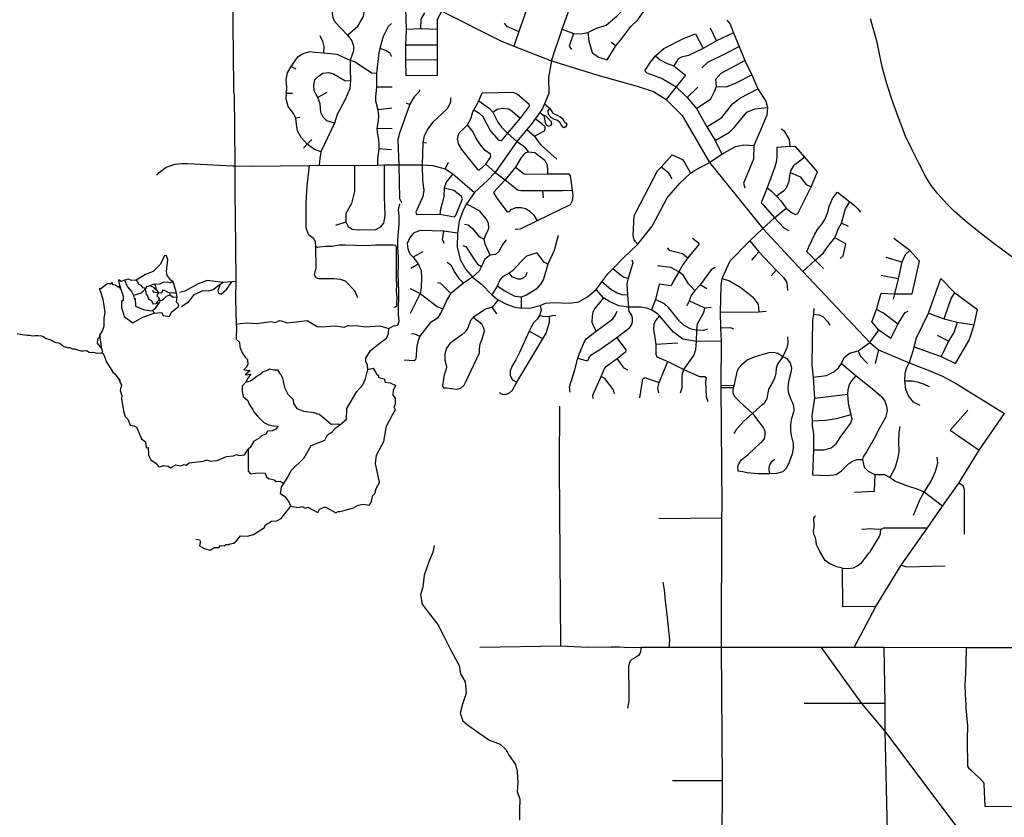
# Model space of a CAD drawing. Header units: millimetres. Extents: x 35 to 72953, y -43 to 70184.
# Tile 41 of 204: x 16755 to 21656, y 42738 to 46711. Entities that reach past the tile are written whole.
import ezdxf

# ---------------------------------------------------------------- set-up
doc = ezdxf.new("R2010")
doc.units = ezdxf.units.MM
doc.layers.add('roads_2', color=2, linetype='Continuous')
doc.layers.add('roads_3', color=3, linetype='Continuous')

msp = doc.modelspace()

# ---------------------------------------------------------------- linework, layer by layer
at = {"layer": 'roads_2'}
for points in [[(20249.06, 43583.28), (20250.46, 44227.35), (20251.16, 44287.61), (20247.4, 44878.25), (20247.48, 44888.2), (20248.27, 45109.59), (20244.65, 45176.59), (20243.37, 45254.3), (20247.32, 45384.85), (20251.12, 45421.81), (20291.86, 45509.39), (20388.88, 45609.75), (20453.25, 45670.11)], [(20908.27, 43583.3), (21016.03, 43788.68), (21142.47, 43994.03), (21273.71, 44180.34), (21348.74, 44288.49), (21429.01, 44402.5), (21531.54, 44566.8), (21656.36, 44749.66)], [(22700.14, 43582.37), (22371.06, 43581.62), (22151, 43582.42), (21465.76, 43582.01), (21055.78, 43583.95), (20908.27, 43583.3), (20746.87, 43583.23), (20249.06, 43583.28)], [(20252.42, 42603.58), (20252.76, 42919.26), (20249.06, 43583.28)]]:
    msp.add_lwpolyline(points, dxfattribs=at)
at = {"layer": 'roads_3'}
for points in [[(17821.58, 46346.43), (17821.21, 46379.46), (17816.03, 46840.08), (17815.76, 46864.91), (17815.12, 46921.46), (17813.29, 47084.2), (17812.42, 47161.13), (17812.12, 47417.62), (17810.23, 47469.86), (17835.53, 47527.08), (17898.55, 47565.05)], [(19402.87, 46506.47), (19455.57, 46663.36), (19483.29, 46742.03), (19500.13, 46789.88), (19507.24, 46827.04), (19519.44, 46901.36), (19514.43, 46975.3), (19488.94, 47064.52), (19466.24, 47110.71), (19434.64, 47162.15), (19409.38, 47186.54), (19332.88, 47252.26), (19287.38, 47279.64), (19232.28, 47303.81), (19203.14, 47318.81), (19143.25, 47349.58), (19128.21, 47360.79), (19104.9, 47378.34), (19088.77, 47398.51), (19059.56, 47439.72)], [(18834.9, 46432.93), (18833.98, 46511.29), (18834.07, 46585.62), (18834.16, 46661.96), (18834.22, 46713.2), (18856.48, 46752.35), (18896.94, 46827.64), (18923.25, 46877.84), (18884.98, 46946.19), (18871.62, 46985.39), (18861.89, 47039.47), (18861.92, 47063.68), (18865.32, 47143.54), (18869.94, 47328.08)], [(18429.13, 46991.72), (18397.67, 46930.58), (18345.93, 46830.05), (18320.62, 46773.92), (18310.19, 46743.4), (18313.63, 46720.25), (18325.97, 46697.57), (18386.76, 46632.97), (18407.52, 46604.87), (18416.39, 46579.74), (18416.85, 46555.11), (18399.99, 46509.06), (18399.42, 46466.47), (18401.33, 46405.39), (18397.81, 46365.99), (18374.98, 46313.32), (18335.29, 46238.49), (18321.88, 46195.66), (18253.88, 46051.91), (18248.4, 46019.9), (18245.52, 45985.33)], [(19678.47, 46510.42), (19721.96, 46579.68), (19747.23, 46610.8), (19796.76, 46677.04), (19832.12, 46710.15), (19854.36, 46743.28), (19880.64, 46774.39), (19910.75, 46786.75), (19958.41, 46815.48), (20000.15, 46835.33), (20040.23, 46876.67), (20081.63, 46898.73), (20112.11, 46917.89), (20166.46, 46937.81)], [(19307.41, 46846.14), (19287.34, 46788.17), (19267.59, 46731.12), (19240.3, 46652.29), (19215.09, 46579.48)], [(18386.76, 46632.97), (18437.65, 46678.55), (18465.97, 46727.23), (18471.57, 46764.39)], [(18678.44, 46431.11), (18677.53, 46509.47), (18676.61, 46585.81), (18679.73, 46661.15), (18677.85, 46769.64)], [(19455.57, 46663.36), (19511.07, 46642.2), (19549.42, 46640.15), (19583.75, 46646.13), (19623.13, 46666.19), (19673.63, 46683.2), (19727.17, 46727.35), (19781, 46779.3)], [(18752.41, 46665.08), (18753.48, 46713.3), (18771.68, 46745.42)], [(18856.48, 46752.35), (19152.55, 46603.81), (19215.09, 46579.48), (19402.87, 46506.47), (19632.82, 46434.49), (19828.17, 46379.62), (19910.51, 46352.21), (19973.45, 46313.56), (20052.5, 46233.92), (20188.73, 45999.9), (20453.25, 45670.11), (20652.5, 45456.92), (20987.3, 45102.94), (21029.25, 45066.73), (21182.42, 45002.41), (21269.06, 44967.74), (21347.69, 44935.74), (21421.1, 44895.41), (21656.36, 44749.66)], [(20275.43, 46708.2), (20290.88, 46688.49), (20307.58, 46645.78), (20336.62, 46577.64), (20364.59, 46506.62), (20399.51, 46435.35), (20429.78, 46366.84), (20468.57, 46305.08), (20477.98, 46272.77), (20474.1, 46235.35), (20438.97, 46152.3), (20409.14, 46083.56), (20407.97, 46015.98), (20358.12, 45895.67), (20364.09, 45873.18)], [(21693.54, 45529.29), (21598.02, 45600.77), (21522.57, 45659.55), (21461.8, 45708.58), (21406.07, 45756.35), (21371.53, 45791.8), (21324.39, 45843.58), (21292.38, 45884.8), (21265.72, 45928.08), (21231.66, 45992.1), (21192.42, 46071.81), (21164.42, 46131.05), (21135.22, 46205.66), (21102.56, 46294.92), (21071.36, 46390.89), (21048.48, 46476.54), (21032.4, 46549.39), (21025.07, 46589.76), (21014.01, 46632.72), (20989.67, 46714.17)], [(18605.48, 46691.45), (18588.56, 46676.74), (18564.19, 46626.81), (18547.21, 46567.41), (18541.9, 46547.96), (18531.2, 46444.36), (18530.58, 46373.89), (18526.29, 46326.04), (18526.27, 46306.05), (18537.84, 46262.38), (18540.98, 46231.87), (18539.88, 46207.16), (18532.97, 46168.24), (18534.53, 46149.31), (18540.31, 46114.6), (18542.38, 46087.25), (18542.76, 46068.14), (18536.48, 46017.83), (18535.41, 45986.87)], [(18834.16, 46661.96), (18752.41, 46665.08), (18679.73, 46661.15)], [(19166.86, 46693.47), (19178.41, 46678.66), (19240.3, 46652.29)], [(20223.53, 46604.85), (20192.83, 46667.8)], [(18249.67, 46631.67), (18262.01, 46603.09), (18268.9, 46577.46), (18267.66, 46545.08)], [(19511.07, 46642.2), (19490.16, 46578.29), (19500.88, 46561.85)], [(19583.75, 46646.13), (19588.74, 46603.94), (19603.82, 46546.67), (19636.1, 46524.53), (19678.47, 46510.42)], [(19867.18, 46456.7), (19894.19, 46499.72), (19919.1, 46531.11), (19961.07, 46567.34), (20058.75, 46616.53), (20118.71, 46639.37)], [(20307.58, 46645.78), (20223.53, 46604.85), (20156.97, 46567.78), (20084.13, 46532.08), (20049.54, 46524.61), (20032.44, 46515.18), (20010.77, 46480.64)], [(20118.71, 46639.37), (20156.97, 46567.78)], [(18607.92, 46525.26), (18598.96, 46541.57), (18577.84, 46557.9), (18547.21, 46567.41)], [(18676.61, 46585.81), (18834.07, 46585.62)], [(19721.96, 46579.68), (19698.76, 46596.79)], [(20150.56, 46470), (20180.14, 46498.74), (20270.87, 46543.46), (20336.62, 46577.64)], [(18253.88, 46051.91), (18222.72, 46064.76), (18186.12, 46091.41), (18155.48, 46124.45), (18138.2, 46156.98), (18132.8, 46188.51), (18129.86, 46219.54), (18118.02, 46243.7), (18090.84, 46278.21), (18081.49, 46315.66), (18083.5, 46343.73), (18084.04, 46374.27), (18081.61, 46412.2), (18088.58, 46445.2), (18105.45, 46476.7), (18141.14, 46526.89), (18165.42, 46542.62), (18199.08, 46551.45), (18225.81, 46548.95), (18267.66, 46545.08), (18333.69, 46538.96), (18355.95, 46528.59), (18399.99, 46509.06), (18424.49, 46501.05), (18505.49, 46446.42), (18531.2, 46444.36)], [(19919.1, 46531.11), (19943.31, 46509.91), (19977.48, 46492.53), (20010.77, 46480.64), (20068.77, 46435.08)], [(18130.68, 46464.35), (18105.45, 46476.7)], [(18833.98, 46511.29), (18677.53, 46509.47)], [(19402.87, 46506.47), (19387.42, 46422.55), (19389.34, 46342.2), (19367.83, 46291.25), (19357.96, 46267.89), (19344.27, 46249.07), (19320.32, 46216.14), (19300.46, 46188.85), (19279.14, 46163.77), (19228.94, 46104.7), (19122.11, 45949.49), (19085.56, 45910.9), (19018.6, 45850.47), (18979.81, 45794.22), (18962.08, 45762.76), (18943.22, 45706.79), (18933.93, 45646.84), (18932.05, 45577.23), (18947.95, 45516.49), (18975.7, 45466.99), (19008.97, 45428.46), (19053.1, 45393.23), (19104.52, 45339.92), (19136.79, 45315.77), (19177.4, 45293.41), (19219.32, 45278.13), (19251.54, 45274.22), (19299.13, 45274.91), (19345.23, 45286.93), (19373.03, 45299.19), (19412.65, 45302.72), (19490.85, 45298.06), (19537.53, 45305.03), (19581.79, 45330.06), (19624.44, 45366.45), (19630.41, 45374.55), (19653.29, 45405.64), (19682.06, 45444.75), (19706.66, 45469.81), (19758.87, 45523.02), (19831.57, 45592.21), (19903.02, 45681.93), (19977.04, 45823.01), (20040.84, 45897.17), (20094.34, 45946.76), (20116.7, 45960.64), (20188.73, 45999.9)], [(20123.99, 46267.57), (20194.82, 46317.1), (20212.8, 46353.16), (20222.65, 46377.78), (20220.3, 46414.22), (20246.83, 46444.32), (20364.59, 46506.62)], [(18321.88, 46195.66), (18283.78, 46206.06), (18264.99, 46224.79), (18253.64, 46248.95), (18250.23, 46290.82), (18238.39, 46322.36), (18220.61, 46355.87), (18219.16, 46383.95), (18224.14, 46410.55), (18240.01, 46427.77), (18263.78, 46443.99), (18294.48, 46447.39), (18317.24, 46441.46), (18374.11, 46408.39), (18401.33, 46405.39)], [(18834.9, 46432.93), (18678.44, 46431.11)], [(19867.18, 46456.7), (19877.26, 46445.38), (19953.6, 46417.96), (20022.12, 46375.43), (20078.09, 46322.29), (20123.99, 46267.57), (20175.27, 46177.39), (20216.14, 46108.58), (20249.57, 46040.54)], [(20068.77, 46435.08), (20022.12, 46375.43), (19973.45, 46313.56)], [(20222.65, 46377.78), (20272.53, 46376.83), (20321.76, 46396.42), (20399.51, 46435.35)], [(18608.26, 46374.84), (18530.58, 46373.89)], [(20078.09, 46322.29), (20130.4, 46374.3)], [(20175.27, 46177.39), (20249.55, 46223.03), (20302.6, 46292.02), (20342.07, 46321.39), (20429.78, 46366.84)], [(17824.14, 46340.15), (17821.58, 46346.43)], [(17827.56, 45992.67), (17824.14, 46340.15)], [(18112.2, 46342.71), (18083.5, 46343.73)], [(18283.96, 46347.91), (18238.39, 46322.36)], [(18745.38, 46362.06), (18744.05, 46351.54), (18718.92, 46326.59), (18697.04, 46289.77), (18644.01, 46140.6), (18637.37, 46110.36), (18642.61, 45987.08), (18646.16, 45819.41), (18656.18, 45800.46)], [(18899.48, 46320.71), (18899.45, 46297.7), (18882.07, 46267.32), (18858.1, 46242.69), (18810.16, 46198.38), (18786.17, 46167.18), (18768.78, 46132.68), (18761.32, 46098.99), (18758.07, 45988.23), (18759.43, 45909.17), (18765.98, 45862.31), (18761.81, 45829.45), (18726.21, 45752.25), (18730.32, 45739.91)], [(18934.14, 46113.05), (18937.33, 46133.03), (18944.75, 46149.33), (18968.03, 46169.82), (18983.9, 46186.63), (18999.79, 46217.64), (19010.4, 46251.81), (19015.23, 46260.78), (19040.06, 46307), (19056.49, 46345.9)], [(19056.49, 46345.9), (19209.22, 46348.88), (19232.46, 46338.85), (19289.48, 46291.45)], [(18607.61, 46270.71), (18537.84, 46262.38)], [(18679.24, 46295.09), (18697.04, 46289.77)], [(19040.06, 46307), (19093.39, 46268.54), (19110.28, 46250.64), (19135.06, 46200.12), (19153.52, 46175.91), (19182.87, 46145.27), (19228.94, 46104.7)], [(19110.28, 46250.64), (19130.91, 46265.35), (19157.87, 46269.52), (19189.57, 46265.8), (19205.94, 46255.79), (19246.06, 46219.97)], [(19289.48, 46291.45), (19290.52, 46280.41), (19246.06, 46219.97), (19182.87, 46145.27), (19150.8, 46107.02)], [(19367.83, 46291.25), (19388.89, 46274.04), (19394.04, 46269.84), (19382, 46255.31), (19387.5, 46238.5), (19401.12, 46222.98), (19415.4, 46215.52), (19432.61, 46210.34), (19444.28, 46199.66), (19450.12, 46185.75), (19456.28, 46177.34), (19466.66, 46174.41), (19477.39, 46181.2), (19479.99, 46189.92), (19468.32, 46198.98), (19460.86, 46213.85), (19447.56, 46225.5), (19435.56, 46231.34), (19409.91, 46243), (19401.48, 46257.87), (19394.04, 46269.84)], [(20216.14, 46108.58), (20287.68, 46151.03), (20311.24, 46173.72), (20375.19, 46249.4), (20413.94, 46265.84), (20477.98, 46272.77)], [(18149.67, 46223.46), (18129.86, 46219.54)], [(19150.8, 46107.02), (19141.29, 46109.13), (19096.44, 46160.72), (19062.69, 46226.51), (19044.74, 46241.78), (19015.23, 46260.78)], [(19344.27, 46249.07), (19363.79, 46233.36), (19366.38, 46223.66), (19369.92, 46199.09), (19375.75, 46186.48), (19386.78, 46180.65), (19398.15, 46183.23), (19403.68, 46192.59), (19401.75, 46202.29), (19396.23, 46208.76), (19387.8, 46216.85), (19374.17, 46229.47), (19363.79, 46233.36)], [(19098.41, 46040.28), (19072, 46059.77), (19048.26, 46087.68), (19025.57, 46122.41), (19010.82, 46153.99), (18983.9, 46186.63)], [(19279.14, 46163.77), (19318.2, 46130.63), (19366.95, 46157.72), (19371.18, 46166.45), (19370.54, 46176.8), (19354.33, 46191.68), (19320.32, 46216.14)], [(18609.6, 46166.58), (18532.97, 46168.24)], [(19318.2, 46130.63), (19339.61, 46098.62), (19349, 46087.3), (19427.84, 46016.43)], [(20544.54, 46166.28), (20559.31, 46158.59), (20585.18, 46113.95), (20589.09, 46079.58)], [(18209.42, 46113.54), (18186.12, 46091.41), (18167.29, 46070.25)], [(18780.04, 46095.32), (18761.32, 46098.99)], [(18934.14, 46113.05), (18937.81, 46093.06), (18954.69, 46063.59), (19033.84, 45964.1), (19042.83, 45961.46)], [(19228.94, 46104.7), (19251.97, 46088.31), (19269.13, 46076.45), (19285.35, 46053.01)], [(20188.73, 45999.9), (20249.57, 46040.54), (20318.82, 46079.59), (20359.53, 46087.88), (20409.14, 46083.56)], [(20524.17, 46074.17), (20522.99, 46026.29), (20521.12, 46001.79), (20512.38, 45973.54), (20475.46, 45872.65), (20446.07, 45797.71)], [(20589.09, 46079.58), (20524.17, 46074.17)], [(20725.95, 45952.36), (20662.69, 46026.29), (20619.15, 46077.72), (20589.09, 46079.58)], [(18605.77, 46061.92), (18542.76, 46068.14)], [(19042.83, 45961.46), (19075.62, 45991.39), (19100.5, 46027.13), (19098.41, 46040.28)], [(19285.35, 46053.01), (19268.29, 46044.53), (19251.4, 46024.12), (19222.98, 45975.47), (19172.03, 45912.84), (19112.91, 45850.01)], [(19285.35, 46053.01), (19318.46, 46048.95), (19369.28, 46011.12), (19378.95, 45991.02), (19381.72, 45968.6), (19381.68, 45942.75)], [(19831.57, 45592.21), (19813.04, 45614.86), (19808.44, 45635.25), (19813.84, 45733.2), (19823.11, 45754.23), (19930.35, 45957.92), (19947.54, 45976.3), (20003.1, 46038.04), (20053.95, 46013.66), (20065.81, 45997.87), (20094.34, 45946.76)], [(20662.69, 46026.29), (20606.64, 45983.46), (20595.84, 45965), (20590.18, 45948.95), (20586.34, 45933.46), (20583.5, 45904.62), (20570.3, 45870.74), (20557.11, 45856.58), (20521.57, 45831.8)], [(17437.92, 45936.81), (17449.37, 45948.89), (17484.67, 45975.88), (17509.71, 45984.39), (17529.5, 45990.76), (17561.68, 45994.75), (17589.08, 45994.01), (17815.46, 45983.03)], [(17815.46, 45983.03), (17827.49, 45982.85), (17906.36, 45981.72), (18195.84, 45984.85), (18245.52, 45985.33), (18422.08, 45985.23), (18535.41, 45986.87), (18570.31, 45987.38), (18642.61, 45987.08), (18758.07, 45988.23), (18811.76, 45984.74), (18872.92, 45967), (18896.74, 45953.29), (18911.13, 45942.22), (19018.6, 45850.47)], [(17831.47, 45321.79), (17832.15, 45406.15), (17830.15, 45583.99), (17827.09, 45856.33), (17827.49, 45982.85), (17827.56, 45992.67)], [(18195.84, 45984.85), (18184.39, 45882.87), (18179.28, 45797.32), (18179.8, 45675.58), (18190.91, 45643.14), (18217.1, 45622.6), (18225.91, 45604.17), (18227.92, 45580.62), (18229.33, 45474.23), (18221.24, 45441.52), (18229.02, 45426.51), (18241.48, 45422.15), (18318.62, 45421.06), (18350.29, 45419.01), (18374.42, 45409.6), (18422.21, 45362.58), (18436.33, 45326.67)], [(18422.08, 45985.23), (18421.69, 45855.58), (18407.07, 45794.41), (18377.71, 45745.01), (18377.82, 45702.75), (18390, 45680.61), (18409.93, 45667.18), (18440.13, 45663.55), (18527.98, 45666.39), (18552.59, 45679.6), (18567.37, 45696.62), (18574.49, 45733.85), (18570.63, 45829.64), (18570.31, 45987.38)], [(18888.26, 45999.48), (18872.92, 45967)], [(19075.62, 45991.39), (19122.11, 45949.49), (19172.03, 45912.84), (19204.3, 45887.09), (19232.64, 45862.6), (19249.59, 45859.37), (19357.49, 45859.43), (19456.23, 45859.46), (19504.83, 45862.2)], [(19222.98, 45975.47), (19244.77, 45959.37), (19265.84, 45943.73), (19279.57, 45940.5), (19381.68, 45942.75), (19488.39, 45942.98)], [(20002.97, 45918.39), (19986.49, 45946.02), (19947.54, 45976.3)], [(18911.13, 45942.22), (18878.33, 45900.81), (18867.56, 45871.24), (18865.86, 45829.33), (18858.39, 45796.46), (18850.09, 45766.89), (18845.93, 45741.41)], [(19488.39, 45942.98), (19495.02, 45932.7), (19504.83, 45862.2), (19509.11, 45833.23), (19505.04, 45808.33), (19494.52, 45788.24), (19330.26, 45708.07), (19246.46, 45667.17), (19221.38, 45665.1)], [(20590.18, 45948.95), (20618.97, 45937.34), (20639.56, 45928.17), (20670.33, 45889.22), (20693.98, 45877.73)], [(20627.94, 45745.93), (20693.98, 45877.73), (20725.95, 45952.36)], [(18918.59, 45729), (18926.03, 45737.22), (18958.32, 45817.71), (18951.74, 45830.86), (18915.44, 45859.67), (18867.56, 45871.24)], [(19112.91, 45850.01), (19129.93, 45822.07), (19181.44, 45753.49), (19193.75, 45754.95), (19201.84, 45765.39), (19225.28, 45775.8), (19250.3, 45775.77), (19272.92, 45770.93), (19293.89, 45757.25), (19314.87, 45736.33), (19330.26, 45708.07), (19322.83, 45723.79), (19330.26, 45708.07)], [(19357.49, 45859.43), (19360.09, 45822.6)], [(20475.46, 45872.65), (20497.67, 45856.62), (20521.57, 45831.8), (20543.61, 45807.89), (20569.39, 45771.78), (20596.05, 45750.47), (20617.38, 45741.15), (20627.94, 45745.93)], [(20673.91, 45555.06), (20682.44, 45579.11), (20712.56, 45642.97), (20729.47, 45670.68), (20750.19, 45694.37), (20763.82, 45718.14), (20778.14, 45752.26), (20785, 45780.51), (20800.81, 45819.34), (20815.83, 45839.73), (20826.11, 45851.34)], [(20826.11, 45851.34), (20886.75, 45803.03), (20910.36, 45785.84), (20924.5, 45769.77), (20939.57, 45751.98)], [(18636.93, 45189.01), (18643.77, 45209.09), (18640.54, 45244.26), (18641.09, 45283.95), (18641.9, 45322.11), (18641.95, 45360.03), (18640.73, 45399.47), (18638.77, 45446.19), (18639.82, 45485.63), (18640.12, 45527.07), (18637.66, 45576.3), (18637.96, 45614.98), (18640.27, 45650.39), (18643.86, 45691.82), (18643.41, 45734.27), (18640.43, 45762.88), (18647.02, 45793.79)], [(19096.46, 45537.45), (19071.24, 45592.83), (19066.85, 45617.99), (19074.46, 45638.74), (19089.66, 45670.16), (19088.44, 45696.57), (19076.46, 45719.24), (19044.91, 45756.37), (18979.81, 45794.22)], [(20446.07, 45797.71), (20455.72, 45789.24), (20512.61, 45723.03)], [(20652.5, 45456.92), (20714.4, 45512.61), (20754.91, 45548.44), (20777.63, 45581.2), (20812.1, 45623.43), (20831, 45670.73), (20845.71, 45696.56), (20864.74, 45768.4), (20886.75, 45803.03)], [(18730.32, 45739.91), (18845.93, 45741.41), (18918.59, 45729)], [(20453.25, 45670.11), (20512.61, 45723.03), (20569.39, 45771.78)], [(18377.82, 45702.75), (18326.27, 45686.21)], [(18969.63, 45692.95), (18986.68, 45689.16), (19008.15, 45670.89), (19037.81, 45636.27), (19051.06, 45626.19), (19066.85, 45617.99)], [(20512.61, 45723.03), (20558.72, 45673.21), (20583.11, 45660.24)], [(20879.84, 45680.85), (20845.71, 45696.56)], [(18933.93, 45646.84), (18865.74, 45657.97), (18750.86, 45660.54), (18716.63, 45649.03), (18697.05, 45625.95), (18683.56, 45595.56), (18686.59, 45569.39), (18696.33, 45543.84), (18712.82, 45528.01), (18739.05, 45495.14), (18753.06, 45462.28), (18755.46, 45422.74), (18754.18, 45374.7), (18748.03, 45347.34), (18697.81, 45247.66)], [(18869.33, 45596.54), (18860.19, 45613.58), (18865.74, 45657.97)], [(19434.68, 45636.42), (19415.63, 45560.35), (19384.59, 45493.09), (19363.01, 45418.9), (19347.81, 45393.13), (19325.67, 45369.25), (19277.61, 45338.49), (19251.02, 45329.3), (19221.98, 45332.27), (19170.2, 45358.74), (19131.04, 45383.94)], [(18616.87, 45279.44), (18624.94, 45279.93), (18631.75, 45285.21), (18632.77, 45293.25), (18633.07, 45327.91), (18631.35, 45359.55), (18632.39, 45387.93), (18631.16, 45423.35), (18630.5, 45491.4), (18629.85, 45573.52), (18628.33, 45581.84), (18624.31, 45585.59), (18615.97, 45587.13), (18526.14, 45586.96), (18481.97, 45584.5), (18374.48, 45587.9), (18346.98, 45587.44), (18308.1, 45580.45), (18278.07, 45581.24), (18247.53, 45577.27), (18236.55, 45575.8), (18227.92, 45580.62)], [(19176.18, 45614.72), (19160.36, 45592.72), (19139.45, 45556.27), (19123.01, 45541.19), (19096.46, 45537.45), (19070.53, 45517.99), (19053.42, 45482.16), (19042.02, 45457.64), (19008.97, 45428.46), (18963.82, 45397.56), (18900.2, 45347.16), (18883.06, 45319.2), (18860.39, 45271.19), (18849.97, 45248.7), (18834.05, 45224.39), (18797.36, 45200.11), (18747.17, 45133.87), (18737.97, 45112.6), (18731.22, 45084.02), (18726.25, 45020.78), (18723.98, 45014.4)], [(18961.28, 45586.04), (18975.18, 45581.61), (19014.92, 45519.3), (19033.85, 45492.87), (19053.42, 45482.16)], [(20136.27, 45590.67), (20080.6, 45524.44), (20057.95, 45492.84), (20035.91, 45455.16), (20007.13, 45405.93), (19997.33, 45385.26)], [(20104.53, 45621.72), (20134.45, 45598.58), (20136.27, 45590.67)], [(20388.88, 45609.75), (20434.04, 45554.17), (20520.1, 45462.66), (20556.47, 45426.14), (20574.32, 45401.53), (20576.91, 45361.25)], [(20838.85, 45520.48), (20853.35, 45535.03), (20866.58, 45594.57), (20812.1, 45623.43)], [(21234.16, 45507.86), (21186.26, 45560.65), (21106.95, 45620.55)], [(17535.58, 45348.55), (17529.8, 45366.38), (17519.59, 45405.22), (17507.74, 45412.56), (17488.58, 45436.52), (17486.06, 45456.15), (17492.45, 45514.89), (17485.42, 45534.19), (17475.26, 45536.42), (17455.44, 45493.32), (17420.01, 45456.35), (17380.47, 45441.21), (17335.37, 45413.34), (17313.57, 45410.88), (17294.54, 45418.05), (17276.56, 45413.75), (17260.57, 45407.21), (17247.49, 45414.35), (17247.69, 45400.92), (17258.17, 45368.41), (17269.31, 45334.09), (17270.32, 45321.76), (17270.49, 45312.45), (17261.17, 45307.03), (17260.97, 45297.05), (17261.66, 45276.32), (17270.2, 45250.69), (17275.75, 45232.3), (17318.8, 45200.42), (17367.11, 45228.74), (17424.72, 45248.72), (17460.76, 45252.66), (17468.46, 45237.91), (17501.38, 45233.1), (17511.2, 45253.93), (17546.05, 45282.7)], [(18761.12, 45554.71), (18712.82, 45528.01)], [(19330.31, 45549.75), (19277.2, 45532.84), (19251.26, 45507.08), (19206.96, 45458.08), (19191.78, 45448.03), (19158.26, 45430.45), (19146.24, 45417.27), (19131.04, 45383.94), (19119, 45361.32), (19104.52, 45339.92)], [(19384.59, 45493.09), (19366.9, 45501.29), (19353.02, 45518.91), (19330.31, 45549.75)], [(19978.6, 45575.02), (19988.36, 45562.85), (20054.34, 45545.76), (20080.6, 45524.44)], [(20434.04, 45554.17), (20419.31, 45538.02), (20398.16, 45512.57)], [(20756.61, 45471.99), (20714.4, 45512.61), (20692.14, 45537.89), (20673.91, 45555.06)], [(21186.26, 45560.65), (21162.11, 45538.75), (21146.71, 45503.6), (21127.17, 45419.63), (21109.43, 45345.26), (21102.06, 45318.86)], [(18701.75, 45473.9), (18739.05, 45495.14)], [(18882.67, 45503.48), (18900.98, 45490.08), (18921.71, 45451.74), (18941.23, 45421.91), (18963.82, 45397.56)], [(19802.15, 45514.44), (19807.63, 45498.86), (19784.29, 45421.05), (19777.49, 45394.96), (19779.89, 45338.57), (19785.89, 45279.25)], [(20115.86, 45362.02), (20084.49, 45395.61), (20059.73, 45436.28), (20035.91, 45455.16), (19995.6, 45477.09), (19930.22, 45484.47)], [(21146.71, 45503.6), (21068.19, 45526.58)], [(21197.28, 45344.76), (21234.16, 45507.86)], [(19278.66, 45451.26), (19272.02, 45432.21), (19258.11, 45421.54), (19247.08, 45418.32), (19235.99, 45418.41), (19208.2, 45428.51), (19191.78, 45448.03)], [(19784.29, 45421.05), (19758.08, 45427.81), (19706.66, 45469.81)], [(20216.2, 45476.24), (20197.25, 45464.1), (20142.78, 45389.36), (20115.86, 45362.02), (20096.89, 45336.5), (20087.08, 45310.37), (20075.44, 45284.83)], [(20520.1, 45462.66), (20494.8, 45435.69)], [(21127.17, 45419.63), (21042.36, 45436.76)], [(17258.17, 45368.41), (17250.27, 45381.64), (17243.77, 45378.11), (17231.64, 45388.54), (17220.54, 45390.22), (17214.06, 45398.21), (17216.33, 45402.42), (17204.83, 45392.79), (17198.91, 45396.46), (17187.99, 45393.37), (17158.79, 45370.8), (17151.27, 45370.36), (17154.73, 45360.71), (17169.26, 45318.13), (17178.67, 45251.72), (17172.99, 45224.23), (17173.2, 45185.03), (17165.04, 45159.83), (17154.62, 45142.67), (17150.37, 45127.94), (17142.36, 45120.19), (17140.17, 45098.91), (17162.05, 45073.38), (17167.77, 45056.97), (17162.59, 45051.55), (17169.83, 45048.32), (17180.43, 45024.81), (17183.01, 45011.11), (17217.78, 44954.37), (17228.59, 44947.15), (17254.52, 44912.08), (17249.72, 44913.64), (17261.74, 44892.34), (17255.3, 44863.53), (17263.82, 44837.25), (17261.55, 44823.84), (17270.87, 44761.75), (17280.72, 44733.91), (17293.31, 44721.7), (17304.46, 44691.31), (17324.22, 44688.18), (17335.6, 44680.74), (17361.49, 44623.51), (17381.04, 44607.74), (17385.24, 44578.8), (17393.8, 44580.12), (17396.57, 44541.21), (17407.46, 44518.03), (17434.16, 44500.92), (17444.58, 44487.16), (17451.17, 44484.38), (17470.84, 44491.01), (17494.27, 44487.43), (17506.11, 44478.99), (17531.63, 44494.14), (17556.28, 44488.56), (17574.26, 44495.19), (17582.82, 44492.74), (17599.31, 44504.36), (17668.2, 44511.25), (17687.97, 44518.43), (17702.82, 44511.54), (17737.08, 44515.26), (17783.97, 44534.71), (17819.66, 44538.04), (17834.42, 44544.73), (17847.12, 44540.83), (17873.28, 44542.91), (17891.95, 44571.15)], [(17276.56, 45413.75), (17292.09, 45380.77), (17311.23, 45357.64), (17322.09, 45337.54), (17324.8, 45322.35), (17330.07, 45322.23), (17331.8, 45284.54), (17370.55, 45266.53), (17408.36, 45259.83), (17415.99, 45262.81), (17433.41, 45275.31), (17450.22, 45302.59), (17456.14, 45312.2), (17466.49, 45314.51), (17485.9, 45333.55), (17501.9, 45339.85), (17519.11, 45329.07), (17538.24, 45330.66)], [(17519.59, 45405.22), (17501.83, 45400.58), (17490.48, 45403.61), (17467, 45401.13), (17451.92, 45392.79), (17432.44, 45391.93), (17425.76, 45393.16), (17418.23, 45392.28), (17403.73, 45385.54), (17386.22, 45379.91), (17379.13, 45368.34), (17360.02, 45347.8), (17322.09, 45337.54)], [(17335.37, 45413.34), (17341.08, 45405.32), (17347.37, 45394), (17357.46, 45387.96), (17366.27, 45377.15), (17374.6, 45374.88), (17379.13, 45368.34), (17381.64, 45359.81), (17384.15, 45341.46), (17389.7, 45339.7), (17396.49, 45318.82), (17410.69, 45311.48), (17418.38, 45294.73), (17434.66, 45296.93), (17450.22, 45302.59)], [(17403.73, 45385.54), (17421.05, 45379.08), (17434.38, 45367.54)], [(17425.76, 45393.16), (17430.08, 45387.5), (17434.38, 45367.54), (17445.48, 45350.93), (17437.92, 45335.83), (17444.7, 45329.07), (17449.23, 45319.78), (17446.45, 45312.5), (17438.86, 45305.22), (17434.66, 45296.93)], [(17832.15, 45406.15), (17811.51, 45404.89), (17768.09, 45402.23), (17687.34, 45411.39), (17642.9, 45395.37), (17577.24, 45358.28), (17550.98, 45351.29)], [(17768.09, 45402.23), (17753.46, 45391.49), (17717.57, 45365.13), (17695.34, 45359.13), (17665.07, 45360.18), (17620.62, 45338.14), (17591.3, 45302.01), (17559.97, 45279.94)], [(17753.46, 45391.49), (17741.79, 45361.08), (17743.79, 45348.02), (17757.91, 45342.98), (17784.19, 45367.05), (17811.51, 45404.89)], [(18834.88, 45401.98), (18850.15, 45397.7), (18900.2, 45347.16)], [(19779.89, 45338.57), (19753.76, 45340.3), (19728.82, 45347.89), (19697.55, 45367.28), (19653.29, 45405.64)], [(19938.68, 45393.23), (19920.27, 45317.23), (19900.16, 45266.31)], [(19997.33, 45385.26), (19938.68, 45393.23)], [(20174.54, 45370.47), (20142.78, 45389.36)], [(20251.12, 45421.81), (20287.59, 45409.53), (20344.43, 45376.55), (20402.36, 45330.28), (20430.98, 45293.71), (20434.33, 45255.88)], [(21207.59, 45080.83), (21218.5, 45125.98), (21279.38, 45249.2), (21339.84, 45421.66)], [(21339.84, 45421.66), (21409.25, 45350.21), (21523.17, 45266.47)], [(17416.03, 45363.68), (17419.59, 45354.48), (17445.48, 45350.93), (17463.06, 45351.76), (17469.95, 45365.72), (17500.98, 45349.6), (17515.39, 45352.09), (17535.58, 45348.55)], [(17500.98, 45349.6), (17501.9, 45339.85)], [(17546.05, 45282.7), (17545.35, 45293.02), (17535.73, 45303.89), (17538.24, 45330.66), (17535.58, 45348.55)], [(18697.96, 45371.74), (18748.03, 45347.34)], [(18748.03, 45347.34), (18833.51, 45282.77), (18860.39, 45271.19)], [(20248.27, 45109.59), (20123.62, 45107.52), (20055.22, 45119.83), (20008.82, 45154.03), (19939.44, 45235.98), (19932.2, 45244.53), (19900.16, 45266.31), (19876.77, 45273.52), (19846.91, 45278.05), (19785.89, 45279.25), (19736.65, 45286.01), (19691.87, 45304.84), (19661.77, 45325.74), (19624.44, 45366.45)], [(20997.01, 45206.62), (21019.63, 45267.91), (21043.59, 45348.71)], [(21043.59, 45348.71), (21109.43, 45345.26), (21197.28, 45344.76)], [(21356.71, 45221.54), (21391.66, 45322.73), (21409.25, 45350.21)], [(17456.14, 45312.2), (17446.45, 45312.5)], [(17834.63, 45185.06), (17834.53, 45194.01), (17831.47, 45321.79)], [(19136.79, 45315.77), (19106.86, 45278.19), (19073.02, 45268.23), (19012.73, 45226.75), (18998.97, 45212.57), (18985.18, 45174.71), (18970.36, 45154.74), (18955.02, 45140.56), (18895.24, 45097.5), (18879.36, 45074.37), (18871.4, 45045.98), (18871.89, 45014.95), (18878.72, 44983.38), (18877.65, 44968.13), (18868.1, 44941.31), (18860.11, 44888.19), (18863.79, 44877.15)], [(19345.23, 45286.93), (19349.96, 45261.6), (19343.06, 45237.94), (19331.41, 45219.54), (19311.84, 45200.1), (19301.78, 45182.23), (19291.7, 45159.1), (19242.43, 45053.44), (19223.89, 45016.63), (19204.3, 44984.05), (19195.81, 44960.39), (19196.84, 44938.3), (19207.39, 44916.19), (19229.04, 44904.59)], [(19251.02, 45329.3), (19251.54, 45274.22)], [(19661.77, 45325.74), (19617.95, 45272.28), (19607.79, 45253.35), (19604.39, 45234), (19603.51, 45204.55), (19609.41, 45187.71), (19623.76, 45159.92)], [(20178.6, 45169.78), (20159.03, 45162.49), (20124.82, 45164.36), (20096.7, 45168.65), (20061.89, 45188.15), (20038.69, 45209.46), (20019.17, 45233.81), (19986.83, 45275.8), (19964.24, 45295.9), (19920.27, 45317.23)], [(20197.66, 45277.4), (20164.65, 45273.18), (20136.56, 45286.59), (20087.08, 45310.37)], [(17415.99, 45262.81), (17424.72, 45248.72)], [(19129.55, 45245.55), (19106.86, 45278.19)], [(19423.4, 45235.74), (19409.65, 45237.33), (19391.67, 45231.56), (19363.66, 45231.08), (19343.06, 45237.94)], [(19494.27, 44855.07), (19491.21, 44881.79), (19518.23, 44967.26), (19533.53, 45024.1), (19539.48, 45045.14), (19565.76, 45108.66), (19575.08, 45121.26), (19623.76, 45159.92), (19707.12, 45221.26), (19718.97, 45236.81), (19728.72, 45259.53)], [(19533.53, 45024.1), (19573.27, 45013.12), (19582.57, 45013.95), (19588.08, 45024.46), (19599.94, 45041.71), (19643.1, 45067.74), (19728.15, 45127.83), (19791.63, 45176.98), (19801.36, 45192.13), (19805.61, 45207.26), (19806.06, 45223.68), (19801.84, 45238.4), (19788.75, 45257.77), (19785.89, 45279.25)], [(20123.62, 45107.52), (20124.82, 45164.36), (20128.52, 45196.59), (20159.74, 45252.5), (20164.65, 45273.18)], [(20243.37, 45254.3), (20434.33, 45255.88), (20470.69, 45258.93)], [(20708.6, 45271.4), (20705.77, 45243.98), (20702.05, 45213.94), (20698.12, 44992.42), (20704.94, 44930.8), (20710.59, 44825.93), (20697.73, 44737.58), (20699.57, 44712.66), (20699.43, 44689.7), (20705.64, 44648.75), (20706.31, 44567.97), (20701.88, 44444.39)], [(20705.77, 45243.98), (20734, 45240.91), (20753.3, 45232.9), (20776.62, 45207.67), (20787.51, 45189.93)], [(21126.34, 45194.99), (21054.64, 45249.79), (21019.63, 45267.91)], [(21091.27, 45122.21), (21126.34, 45194.99), (21162.03, 45252.57), (21177.21, 45259.52)], [(21279.38, 45249.2), (21356.71, 45221.54), (21420.69, 45203.53), (21505.26, 45191.61)], [(21412.45, 44998.12), (21481.84, 45115.28), (21505.26, 45191.61), (21523.17, 45266.47)], [(17834.53, 45194.01), (17852.24, 45198.09), (17891.18, 45201.57), (17934.51, 45197.37), (18006.26, 45206.87), (18019.72, 45204.84), (18026.75, 45202.46), (18048.09, 45211.69), (18056.79, 45211.2), (18086.81, 45201.08), (18130.42, 45205.88), (18185.61, 45212.22), (18235.62, 45182.5), (18255.76, 45181.06), (18324.52, 45185.72), (18370.54, 45179.09), (18389.15, 45186.78), (18441.56, 45185.7), (18476.11, 45181.47), (18547.4, 45186.58), (18592.75, 45172.04), (18614.98, 45185.08), (18636.93, 45189.01)], [(18863.79, 44877.15), (18880.18, 44877.65), (18928.79, 44870.75), (18950.47, 44875.99), (18966.87, 44890.17), (18974.82, 44903.31), (19043.18, 45052.09), (19043.2, 45068.92), (19047.45, 45096.8), (19055.41, 45115.72), (19068.14, 45158.84), (19064.99, 45174.61), (19055.5, 45193.56), (19012.73, 45226.75)], [(19142.31, 44854.19), (19156.04, 44846.3), (19173.48, 44844.69), (19192.51, 44852.04), (19208.39, 44866.22), (19229.04, 44904.59), (19358.25, 45120.62), (19375.2, 45149.53), (19391.64, 45204.74), (19391.67, 45231.56)], [(19939.44, 45235.98), (19920.15, 45213.23), (19912.18, 45192.57), (19909.1, 45170.07), (19921.85, 45092.82), (19921.8, 45044.15), (19926.67, 45031.99), (19980.42, 45007.6), (20060.44, 44967.98), (20138.01, 44933.24), (20164.89, 44933.21), (20172.84, 44927.11)], [(21091.27, 45122.21), (21030.87, 45164.24), (20997.01, 45206.62)], [(21420.69, 45203.53), (21407.05, 45155.41), (21378.97, 45109.7), (21342.23, 45033.58)], [(16742.69, 45147.02), (16757.27, 45144.78), (16767.14, 45142.22), (16780.5, 45140.76), (16793.67, 45139.3), (16804.31, 45139.28), (16820.3, 45135.71), (16833.57, 45138.46), (16844.86, 45137.01), (16864.05, 45136.2), (16874.68, 45131.53), (16883.23, 45123.98), (16903.17, 45117.97), (16914.46, 45114.52), (16923.01, 45108.52), (16934.29, 45103.3), (16947.56, 45101.06), (16957.53, 45095.72), (16966.08, 45089.06), (16976.7, 45083.5), (16993.35, 45078.72), (17004.55, 45077.48), (17017.15, 45072.03), (17027.12, 45070.8), (17042.36, 45066.01), (17058.91, 45061.78), (17071.52, 45061.76), (17088.18, 45062.29), (17101.43, 45054.95), (17111.4, 45053.5), (17122.04, 45055.48), (17133.89, 45051.25), (17143.86, 45049.24), (17162.59, 45051.55)], [(17162.05, 45073.38), (17160.41, 45097.55), (17155.15, 45124.44), (17155.92, 45133.47), (17154.62, 45142.67)], [(17834.63, 45185.06), (17832.35, 45119.48)], [(18488.56, 44968.34), (18486.53, 44990.32), (18478.48, 45007.91), (18478.5, 45025.5), (18501.76, 45063.14), (18549.77, 45101.27), (18580.59, 45124.84), (18590.2, 45147.43), (18592.75, 45172.04)], [(18705.63, 45147.3), (18720.9, 45146.07), (18747.17, 45133.87)], [(19358.25, 45120.62), (19291.7, 45159.1)], [(20244.65, 45176.59), (20292.88, 45176.99), (20307.76, 45171.04)], [(20704.94, 44930.8), (20771.8, 44938.19), (20807.84, 44956.65), (20831.24, 44976.13), (20846.29, 44998.4), (20858.19, 45028.03), (20885.64, 45049.65), (20928.38, 45060.6), (20987.3, 45102.94), (21030.87, 45164.24)], [(17832.35, 45119.48), (17848.92, 45104.83), (17850.4, 45081.23), (17861.96, 45051.57), (17876.58, 45030.45), (17889.69, 45018.38), (17890.66, 44993.76), (17882.57, 44977.7), (17870.94, 44966.16), (17902.24, 44964.11), (17876.97, 44941.04), (17905.24, 44944.51), (17889.56, 44922.93), (17880.96, 44905.36)], [(19610.27, 44823.72), (19607.75, 44840.13), (19649.29, 44934.35), (19666.67, 44973.88), (19675.56, 44985.23), (19729.3, 45023.04), (19772.89, 45057.5), (19775.43, 45065.08), (19728.15, 45127.83)], [(20031.24, 45099.38), (19921.85, 45092.82)], [(20043.81, 44851.84), (20052.39, 44877.98), (20052.46, 44940.62), (20060.44, 44967.98), (20110.01, 45037.87), (20119.82, 45067.66), (20123.62, 45107.52)], [(20576.39, 45131.35), (20577.68, 45101.22), (20573.71, 45075.7), (20568.81, 45063.93), (20562.11, 45052.02), (20553.35, 45033.88), (20527.33, 44994.69), (20520.44, 44974.54), (20518.9, 44949.48), (20516.07, 44936.96), (20510.31, 44919.5), (20497.22, 44895.89), (20482.23, 44870.01), (20479.11, 44852.79), (20473.42, 44822.7), (20460.03, 44799.15), (20441.49, 44783.46), (20403.16, 44750.02), (20359.11, 44711.61), (20319.53, 44666.62), (20309.22, 44650.06)], [(21378.97, 45109.7), (21323.02, 45138.38)], [(20331.93, 44462.34), (20330.03, 44485.48), (20335.45, 44502.08), (20347.7, 44518.2), (20381.08, 44545.07), (20414.62, 44576.26), (20435.87, 44596.76), (20452.62, 44610.76), (20462.99, 44622.65), (20465.14, 44645.12), (20465.03, 44658.9), (20457.88, 44678.93), (20439.43, 44702.01), (20411.17, 44741.62), (20403.16, 44750.02), (20339.66, 44807.01), (20315.57, 44830.21), (20308.66, 44845.87), (20307.11, 44854.17), (20306.53, 44862.06), (20307.8, 44877.97), (20310.8, 44887.65), (20328.35, 44962.75), (20336.12, 44979.09), (20349, 44992.75), (20376.41, 45016.24), (20413.4, 45032.26), (20456.05, 45045.21), (20486.25, 45053.64), (20505.66, 45054.34), (20528.25, 45049.37), (20553.35, 45033.88)], [(20928.38, 45060.6), (20938.28, 45037.19), (20975.29, 44998.42)], [(21029.25, 45066.73), (21013.25, 44997.78)], [(21207.59, 45080.83), (21182.42, 45002.41)], [(21207.59, 45080.83), (21342.23, 45033.58), (21412.45, 44998.12)], [(18723.98, 45014.4), (18718.29, 45011.06), (18669.41, 45014.77)], [(19782.51, 44964.5), (19764.34, 44975.88), (19729.3, 45023.04)], [(19935.64, 44851.96), (19932, 44877.5), (19938.14, 44903.65), (19980.42, 45007.6)], [(20553.35, 45033.88), (20573.94, 45022.39), (20589.6, 44999.96), (20595.96, 44976.58), (20594.39, 44959.51), (20585.41, 44922.5), (20581.61, 44907.41), (20578.49, 44879.72), (20580.44, 44856.96), (20594.25, 44819.4), (20602.23, 44802.21), (20606.66, 44787.71), (20608.33, 44762.65), (20606.31, 44755.49), (20596.45, 44725.08), (20591.37, 44694.02), (20591.34, 44666.8), (20595.37, 44639.11), (20604.78, 44600.35), (20605.28, 44577.61), (20599.29, 44546.22), (20581.74, 44498.05), (20567.94, 44473.42), (20553.1, 44459.44), (20522.82, 44449.98), (20488.36, 44449.62), (20462.05, 44448.06), (20428.44, 44448.7), (20375.61, 44454.47), (20354.31, 44457.97), (20331.93, 44462.34)], [(20846.29, 44998.4), (20918.39, 44936.48), (20999.8, 44872.45), (21045.74, 44833), (21061.14, 44810.8), (21069.82, 44786.19), (21072.35, 44762.02), (21064.67, 44729.07), (21035.49, 44675.85), (21007.73, 44624.71), (20970.56, 44557.6), (20954, 44532.93), (20949.47, 44520.15), (20959.02, 44482.58), (20979.09, 44462.82), (20998.95, 44452.03), (21011.03, 44444.75), (21057.42, 44445.84)], [(21236.63, 44789.86), (21203.88, 44805.74), (21178.72, 44836.92), (21165.2, 44868.14), (21161.03, 44911.5), (21162.76, 44950.58), (21170.86, 44978.71), (21182.42, 45002.41)], [(17880.96, 44905.36), (17903.17, 44911.86), (17915.31, 44920.89), (17935.23, 44934.45), (17957.64, 44946.29), (17965.66, 44956.92), (17991.26, 44967.53), (17997.67, 44971.18), (18019.3, 44966.71), (18038.69, 44966.47), (18048.83, 44950.49), (18054.75, 44943.17), (18063.29, 44925.09), (18073.01, 44878.3), (18090.38, 44845.24), (18116.78, 44819.16), (18118.08, 44799.32), (18134.32, 44773.91), (18167.9, 44760.46), (18219.83, 44755.07), (18236.95, 44748.29), (18246.92, 44746.39), (18305.2, 44696.43), (18342.46, 44698.27), (18349.23, 44693.05)], [(18104.34, 44288.54), (18094.22, 44311.62), (18079.65, 44331.58), (18053.04, 44348.58), (18058.17, 44383.27), (18069.42, 44400.88), (18091.26, 44435.1), (18104, 44464.13), (18170.14, 44529.11), (18206.35, 44589.59), (18273.1, 44616.66), (18287.54, 44643.36), (18309.48, 44655.97), (18328.61, 44677.67), (18349.23, 44693.05), (18381.07, 44721.72), (18383.11, 44774.26), (18432.53, 44859.22), (18462.3, 44891.77), (18477.02, 44921.46), (18488.56, 44968.34), (18513.69, 44974.74), (18531.9, 44943.45), (18540.08, 44940.01), (18542.23, 44928.03), (18569.42, 44922.57), (18574.01, 44905.16), (18598.94, 44902.69), (18627.26, 44888.82)], [(17880.96, 44905.36), (17862.25, 44884.79), (17862.22, 44859.67), (17867.74, 44834.55), (17889.92, 44813.42), (17896.47, 44796.33), (17904.53, 44785.77), (17914.09, 44771.19), (17921.14, 44758.12), (17937.27, 44737), (17952.4, 44722.91), (17970.55, 44703.8), (17992.74, 44693.23), (18018.48, 44687.17), (18042.2, 44685.63), (18030.07, 44671.58), (18011.38, 44663.56), (17988.16, 44660.58), (17979.56, 44646.52), (17958.35, 44638), (17945.46, 44624.4), (17920.04, 44612.13), (17901.74, 44579.34), (17892.95, 44571.73), (17891.95, 44571.15), (17892.94, 44462.4), (17904.49, 44448.53), (17942.05, 44454.58), (17976.29, 44452.43), (17983.05, 44434.13), (17993.76, 44425.03), (18021.7, 44419.23), (18030.91, 44411.01), (18051.8, 44411.65), (18069.42, 44400.88)], [(19715.99, 44847.17), (19710.1, 44866.95), (19667.46, 44924.23), (19649.29, 44934.35)], [(19842.11, 44826.51), (19857.49, 44921.98), (19867.28, 44929.27), (19903.32, 44915.86), (19938.14, 44903.65)], [(20181.26, 44806.68), (20173.96, 44832.85), (20170.37, 44910.09), (20172.84, 44927.11)], [(20706.31, 44567.97), (20759.22, 44568.27), (20794.06, 44578.45), (20819.29, 44597.47), (20839.47, 44630.33), (20890.01, 44698.99), (20898.32, 44721.72), (20894.47, 44743.78), (20881.75, 44788.9), (20878.45, 44821.34), (20876.66, 44845.77), (20879.11, 44869.38), (20885.72, 44893.92), (20896.81, 44912.42), (20918.39, 44936.48)], [(21161.03, 44911.5), (21199.09, 44912.63), (21222.91, 44906.3), (21256.57, 44894.66), (21281.39, 44883.43)], [(18104.34, 44288.54), (18139.06, 44280.74), (18160.9, 44286.7), (18176.5, 44277.14), (18188.65, 44282.34), (18239.24, 44255.89), (18247.64, 44272.18), (18276.26, 44283.89), (18327.98, 44254.45), (18340.6, 44260.97), (18348.5, 44261.41), (18374.67, 44267.36), (18416.65, 44279.5), (18440.1, 44293.22), (18464.95, 44297.51), (18494.69, 44293.53), (18503.64, 44306.33), (18513.28, 44340.9), (18522.7, 44350.65), (18529.32, 44376.02), (18546.67, 44404.82), (18540.74, 44431.22), (18525.52, 44499.07), (18531.59, 44540.96), (18567.15, 44609.09), (18581.27, 44685.45), (18609.56, 44738.95), (18610.6, 44743.38), (18613.15, 44747.59), (18625.69, 44767.31), (18618.83, 44780.07), (18624.88, 44796.69), (18625.72, 44825.1), (18613.78, 44840.51), (18615.87, 44867.43), (18627.26, 44888.82)], [(20247.4, 44878.25), (20307.8, 44877.97)], [(20310.8, 44887.65), (20247.48, 44888.2)], [(20710.59, 44825.93), (20876.66, 44845.77)], [(19448.9, 43590.27), (19441.37, 44483.9), (19444.1, 44786.08)], [(21387.11, 44667.04), (21473.75, 44766.42)], [(20699.57, 44712.66), (20765.45, 44716), (20820.53, 44724.12), (20894.47, 44743.78)], [(21135.98, 44685.22), (21130.49, 44654.98), (21129.9, 44613.74), (21130.45, 44556.24), (21123.34, 44515.37), (21110.94, 44477.77), (21086.31, 44429.91)], [(21387.11, 44667.04), (21531.54, 44566.8)], [(20488.36, 44449.62), (20485.56, 44469.65), (20485.39, 44478.97), (20488.41, 44494.1), (20499.28, 44510.66), (20512.31, 44522.09)], [(20701.88, 44444.39), (20777.99, 44439.92), (20819.57, 44445.3), (20844.9, 44463.56), (20864.2, 44481.4), (20880.4, 44498.39), (20900.75, 44511.94), (20922.14, 44519.88), (20949.47, 44520.15)], [(21204.17, 44243.52), (21219.94, 44282.94), (21235.24, 44318.69), (21256.5, 44357.37), (21291.89, 44412.13), (21312.79, 44460.41), (21324.97, 44503.63), (21322.14, 44531.69)], [(21011.03, 44444.75), (21008.8, 44360.71)], [(21348.74, 44288.49), (21256.5, 44357.37), (21226.73, 44371.13), (21170.67, 44389.08), (21111.63, 44413.03), (21086.31, 44429.91), (21057.42, 44445.84)], [(21008.8, 44360.71), (20911.12, 44355.15)], [(21457.26, 44148.7), (21457.95, 44370.25), (21451.73, 44389.05), (21429.01, 44402.5)], [(17632.32, 44123.02), (17649.22, 44119.98), (17654.76, 44110.93), (17650.96, 44098.37), (17650.7, 44090.08), (17673.65, 44076.24), (17702.67, 44068.16), (17723.64, 44082.7), (17746.61, 44082.42), (17754.19, 44091.96), (17772.37, 44090.68), (17781.72, 44097), (17797.88, 44096.98), (17801.92, 44099.99), (17820.09, 44102.98), (17834.05, 44115.08), (17853.75, 44140.22), (17888.28, 44138.73), (17917.93, 44145.9), (17972.93, 44181.3), (17976.62, 44193.71), (17986.04, 44199.68), (18009.11, 44212.51), (18035.27, 44215.14), (18055.99, 44226.31), (18104.34, 44288.54)], [(20250.46, 44227.35), (19937.19, 44224.99)], [(20850.83, 43979.47), (20822.9, 43986.18), (20788.14, 44000.7), (20763.92, 44017), (20737.16, 44062.1), (20720.45, 44097.3), (20718.75, 44111.57), (20716.26, 44130.95), (20708.42, 44147.83), (20706.13, 44166.49), (20709.32, 44181.89), (20709.35, 44205.89), (20707.94, 44217.97), (20708.66, 44227.56), (20713.31, 44235.74), (20716.17, 44239.28)], [(20850.83, 43979.47), (20877.59, 43977.32), (20904.56, 43981.01), (20923.67, 43989.88), (20946.71, 44006.74), (20971.72, 44039.76), (20979.65, 44051.27), (20988.51, 44060.02), (21034.72, 44136.49), (21040.21, 44152.14), (21039.5, 44162.89), (21045.01, 44173.1), (21056.46, 44179.99)], [(21045.01, 44173.1), (21029.34, 44171.4), (21008.13, 44173.93), (20987.94, 44174.7), (20971.78, 44172.71), (20953.59, 44170.97), (20946.53, 44173.24)], [(21056.46, 44179.99), (21273.71, 44180.34)], [(18818.09, 44091.68), (18812.24, 44058.38), (18792, 44010.18), (18768.69, 43943.88), (18761.55, 43884.61), (18750.4, 43846.45), (18758.42, 43799.2), (18793.7, 43752.94), (18836.04, 43697.63), (18867.27, 43636.29), (18898.54, 43573.18), (18923.72, 43526.93), (18942.86, 43494.75), (18949.88, 43453.55), (18973.06, 43413.33), (18977.23, 43355.96), (18959, 43301.72), (18946.82, 43257.53), (18960.91, 43219.32), (18989.15, 43195.17), (19039.6, 43158.94), (19094.08, 43122.69), (19146.56, 43102.53), (19174.8, 43076.37), (19190.92, 43046.2), (19223.18, 43001.96), (19231.22, 42965.77), (19234.24, 42910.16), (19230.65, 42867.46), (19245.25, 42829.25), (19243.16, 42772.98), (19242.09, 42724.25)], [(20852.77, 43785.75), (20850.83, 43979.47)], [(21142.47, 43994.03), (21169.47, 43986.45), (21361.45, 43989.95)], [(19956.24, 43909.62), (19963.05, 43871.63), (19967.57, 43816.39), (19976.1, 43748.57), (19989.19, 43621.28), (19986.96, 43584.46)], [(21016.03, 43788.68), (20852.77, 43785.75)], [(20249.06, 43583.28), (19986.96, 43584.46), (19848.61, 43583.44), (19786.53, 43581.48), (19740, 43585.66), (19698.61, 43585.9), (19580.64, 43584.2), (19448.9, 43590.27), (19046.03, 43583.71)], [(19848.61, 43583.44), (19842.92, 43557.05), (19835.78, 43543.4), (19819.57, 43533.62), (19801.5, 43523.58), (19793.92, 43515.41), (19787.94, 43503.75), (19785.72, 43489.03), (19784.94, 43462.32), (19786.04, 43437.83), (19786.73, 43402.73), (19787.52, 43360.72), (19787.72, 43338.94), (19787.58, 43320.07), (19783.61, 43298.21), (19781.17, 43281.79)], [(23153.71, 40384.68), (22589.09, 41137.06), (21943.88, 41989.92), (21852.93, 42114.67), (21061.99, 43169.59), (20947.29, 43304.63), (20746.87, 43583.23)], [(21055.78, 43583.95), (21060.98, 43305.39), (21061.99, 43169.59), (21075.45, 42595.8), (21072.57, 42486.79), (21077.1, 42392.36), (21081.84, 41987.69)], [(21465.76, 43582.01), (21463.73, 43500.76), (21461.06, 43420.85), (21460, 43400.48), (21462.03, 43349.18), (21463.79, 43300.2), (21464.81, 43282.15), (21472.5, 43193.98), (21471.92, 43126.43), (21470.85, 43092.4), (21472.34, 43020.48), (21473.61, 42993.14), (21477.86, 42983.85), (21491.41, 42972.53), (21550.14, 42914.13), (21554.9, 42906.84), (21555.42, 42865.82), (21558.64, 42792.71), (21855.16, 42795.82)], [(21060.98, 43305.39), (20947.29, 43304.63), (20659.03, 43304.92)], [(20252.76, 42919.26), (20005.2, 42919.53)]]:
    msp.add_lwpolyline(points, dxfattribs=at)

doc.saveas('drawing.dxf')
